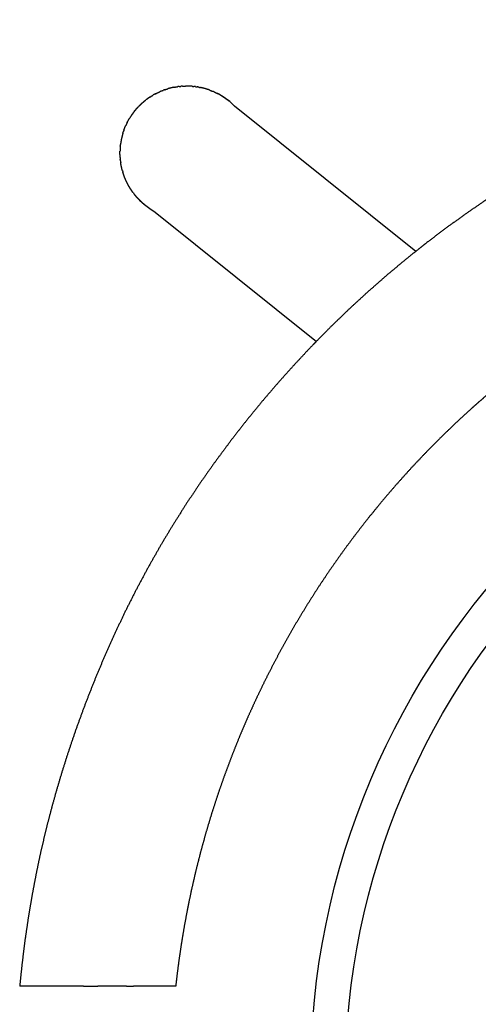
# Model space of a CAD drawing. Extents: x 4518 to 9639, y 4874 to 7834.
# Tile 4 of 8: x 8284 to 8408, y 7570 to 7834. Entities that reach past the tile are written whole.
import ezdxf

# ---------------------------------------------------------------- set-up
doc = ezdxf.new("R2010")
doc.units = 0
doc.header["$LTSCALE"] = 0.5
doc.layers.add('Visible Lines', color=7, linetype='CONTINUOUS', true_color=0x000000)

msp = doc.modelspace()

# ---------------------------------------------------------------- linework, layer by layer
at = {"layer": 'Visible Lines', "color": 0, "lineweight": -2}
for p, q in [((8339.185, 7813.501), (8337.674, 7814.42)), ((8340.598, 7812.442), (8339.185, 7813.501)), ((8341.901, 7811.252), (8340.598, 7812.442)), ((8390.662, 7772.129), (8341.901, 7811.252)), ((8316.315, 7785.923), (8317.622, 7784.727)), ((8317.622, 7784.727), (8319.039, 7783.665)), ((8319.039, 7783.665), (8320.554, 7782.743)), ((8320.554, 7782.743), (8363.927, 7747.943))]:
    msp.add_line(p, q, dxfattribs=at)
for radius in [206.73, 197.309]:
    msp.add_circle((8569.049, 7549.58), radius, dxfattribs=at)
for points, knots in [([(8746.552, 7772.826), (8745.601, 7773.583), (8744.65, 7774.339), (8741.927, 7776.401), (8739.203, 7778.462), (8736.431, 7780.458), (8733.659, 7782.455), (8730.84, 7784.385), (8728.02, 7786.315), (8725.155, 7788.177), (8722.29, 7790.04), (8719.381, 7791.833), (8716.472, 7793.627), (8713.574, 7795.321), (8710.676, 7797.015), (8707.738, 7798.64), (8704.801, 7800.265), (8701.826, 7801.822), (8698.852, 7803.378), (8695.841, 7804.865), (8692.831, 7806.351), (8689.786, 7807.767), (8686.742, 7809.182), (8683.665, 7810.526), (8680.588, 7811.87), (8677.481, 7813.142), (8674.373, 7814.414), (8671.237, 7815.612), (8668.101, 7816.81), (8665.047, 7817.897), (8661.993, 7818.983), (8658.915, 7820), (8655.837, 7821.018), (8652.738, 7821.965), (8649.638, 7822.912), (8646.517, 7823.789), (8643.397, 7824.665), (8640.258, 7825.471), (8637.118, 7826.277), (8633.962, 7827.012), (8630.805, 7827.747), (8627.633, 7828.41), (8624.46, 7829.073), (8621.274, 7829.665), (8618.088, 7830.256), (8615.047, 7830.751), (8612.006, 7831.246), (8608.955, 7831.675), (8605.904, 7832.104), (8602.845, 7832.468), (8599.786, 7832.831), (8596.72, 7833.129), (8593.654, 7833.426), (8590.583, 7833.658), (8587.512, 7833.89), (8584.436, 7834.055), (8581.361, 7834.221), (8578.282, 7834.32), (8575.204, 7834.42), (8572.125, 7834.453), (8569.045, 7834.486), (8565.965, 7834.453), (8562.886, 7834.42), (8559.808, 7834.32), (8556.73, 7834.221), (8553.654, 7834.055), (8550.579, 7833.89), (8547.507, 7833.658), (8544.436, 7833.426), (8541.37, 7833.129), (8538.304, 7832.831), (8535.245, 7832.468), (8532.186, 7832.104), (8529.135, 7831.675), (8526.084, 7831.246), (8523.043, 7830.751), (8520.002, 7830.256), (8516.816, 7829.665), (8513.63, 7829.073), (8510.457, 7828.41), (8507.285, 7827.747), (8504.128, 7827.012), (8500.972, 7826.277), (8497.833, 7825.471), (8494.693, 7824.665), (8491.573, 7823.789), (8488.452, 7822.912), (8485.353, 7821.965), (8482.253, 7821.018), (8479.175, 7820), (8476.097, 7818.983), (8473.043, 7817.897), (8469.989, 7816.81), (8466.853, 7815.612), (8463.717, 7814.414), (8460.609, 7813.142), (8457.502, 7811.87), (8454.425, 7810.526), (8451.348, 7809.182), (8448.304, 7807.767), (8445.259, 7806.351), (8442.249, 7804.865), (8439.239, 7803.378), (8436.264, 7801.822), (8433.289, 7800.265), (8430.352, 7798.64), (8427.415, 7797.015), (8424.516, 7795.321), (8421.618, 7793.627), (8418.709, 7791.833), (8415.8, 7790.04), (8412.935, 7788.177), (8410.07, 7786.315), (8407.251, 7784.385), (8404.431, 7782.455), (8401.659, 7780.458), (8398.887, 7778.462), (8396.164, 7776.401), (8393.44, 7774.339), (8392.49, 7773.583), (8391.539, 7772.827)], [34.6440907, 34.6440907, 34.6440907, 35, 35, 36, 36, 37, 37, 38, 38, 39, 39, 40, 40, 41, 41, 42, 42, 43, 43, 44, 44, 45, 45, 46, 46, 47, 47, 48, 48, 49, 49, 50, 50, 51, 51, 52, 52, 53, 53, 54, 54, 55, 55, 56, 56, 57, 57, 58, 58, 59, 59, 60, 60, 61, 61, 62, 62, 63, 63, 64, 64, 65, 65, 66, 66, 67, 67, 68, 68, 69, 69, 70, 70, 71, 71, 72, 72, 73, 73, 74, 74, 75, 75, 76, 76, 77, 77, 78, 78, 79, 79, 80, 80, 81, 81, 82, 82, 83, 83, 84, 84, 85, 85, 86, 86, 87, 87, 88, 88, 89, 89, 90, 90, 91, 91, 92, 92, 93, 93, 93.3557241, 93.3557241, 93.3557241]), ([(8746.552, 7772.826), (8745.601, 7773.583), (8744.65, 7774.339), (8741.927, 7776.401), (8739.203, 7778.462), (8736.431, 7780.458), (8733.659, 7782.455), (8730.84, 7784.385), (8728.02, 7786.315), (8725.155, 7788.177), (8722.29, 7790.04), (8719.381, 7791.833), (8716.472, 7793.627), (8713.574, 7795.321), (8710.676, 7797.015), (8707.738, 7798.64), (8704.801, 7800.265), (8701.826, 7801.822), (8698.852, 7803.378), (8695.841, 7804.865), (8692.831, 7806.351), (8689.786, 7807.767), (8686.742, 7809.182), (8683.665, 7810.526), (8680.588, 7811.87), (8677.481, 7813.142), (8674.373, 7814.414), (8671.237, 7815.612), (8668.101, 7816.81), (8665.047, 7817.897), (8661.993, 7818.983), (8658.915, 7820), (8655.837, 7821.018), (8652.738, 7821.965), (8649.638, 7822.912), (8646.517, 7823.789), (8643.397, 7824.665), (8640.258, 7825.471), (8637.118, 7826.277), (8633.962, 7827.012), (8630.805, 7827.747), (8627.633, 7828.41), (8624.46, 7829.073), (8621.274, 7829.665), (8618.088, 7830.256), (8615.047, 7830.751), (8612.006, 7831.246), (8608.955, 7831.675), (8605.904, 7832.104), (8602.845, 7832.468), (8599.786, 7832.831), (8596.72, 7833.129), (8593.654, 7833.426), (8590.583, 7833.658), (8587.512, 7833.89), (8584.436, 7834.055), (8581.361, 7834.221), (8578.282, 7834.32), (8575.204, 7834.42), (8572.125, 7834.453), (8569.045, 7834.486), (8565.965, 7834.453), (8562.886, 7834.42), (8559.808, 7834.32), (8556.73, 7834.221), (8553.654, 7834.055), (8550.579, 7833.89), (8547.507, 7833.658), (8544.436, 7833.426), (8541.37, 7833.129), (8538.304, 7832.831), (8535.245, 7832.468), (8532.186, 7832.104), (8529.135, 7831.675), (8526.084, 7831.246), (8523.043, 7830.751), (8520.002, 7830.256), (8516.816, 7829.665), (8513.63, 7829.073), (8510.457, 7828.41), (8507.285, 7827.747), (8504.128, 7827.012), (8500.972, 7826.277), (8497.833, 7825.471), (8494.693, 7824.665), (8491.573, 7823.789), (8488.452, 7822.912), (8485.353, 7821.965), (8482.253, 7821.018), (8479.175, 7820), (8476.097, 7818.983), (8473.043, 7817.897), (8469.989, 7816.81), (8466.853, 7815.612), (8463.717, 7814.414), (8460.609, 7813.142), (8457.502, 7811.87), (8454.425, 7810.526), (8451.348, 7809.182), (8448.304, 7807.767), (8445.259, 7806.351), (8442.249, 7804.865), (8439.239, 7803.378), (8436.264, 7801.822), (8433.289, 7800.265), (8430.352, 7798.64), (8427.415, 7797.015), (8424.516, 7795.321), (8421.618, 7793.627), (8418.709, 7791.833), (8415.8, 7790.04), (8412.935, 7788.177), (8410.07, 7786.315), (8407.251, 7784.385), (8404.431, 7782.455), (8401.659, 7780.458), (8398.887, 7778.462), (8396.164, 7776.401), (8393.44, 7774.339), (8392.49, 7773.583), (8391.539, 7772.827)], [34.6440907, 34.6440907, 34.6440907, 35, 35, 36, 36, 37, 37, 38, 38, 39, 39, 40, 40, 41, 41, 42, 42, 43, 43, 44, 44, 45, 45, 46, 46, 47, 47, 48, 48, 49, 49, 50, 50, 51, 51, 52, 52, 53, 53, 54, 54, 55, 55, 56, 56, 57, 57, 58, 58, 59, 59, 60, 60, 61, 61, 62, 62, 63, 63, 64, 64, 65, 65, 66, 66, 67, 67, 68, 68, 69, 69, 70, 70, 71, 71, 72, 72, 73, 73, 74, 74, 75, 75, 76, 76, 77, 77, 78, 78, 79, 79, 80, 80, 81, 81, 82, 82, 83, 83, 84, 84, 85, 85, 86, 86, 87, 87, 88, 88, 89, 89, 90, 90, 91, 91, 92, 92, 93, 93, 93.3557241, 93.3557241, 93.3557241]), ([(8391.539, 7772.827), (8389.817, 7771.458), (8388.095, 7770.088), (8385.475, 7767.9), (8382.854, 7765.712), (8380.288, 7763.462), (8377.721, 7761.212), (8375.21, 7758.902), (8372.699, 7756.592), (8370.244, 7754.223), (8367.79, 7751.854), (8365.798, 7749.837), (8363.805, 7747.821)], [93.3557241, 93.3557241, 93.3557241, 94, 94, 95, 95, 96, 96, 97, 97, 98, 98, 98.8310033, 98.8310033, 98.8310033]), ([(8436.02, 7753.097), (8434.729, 7752.258), (8433.438, 7751.42), (8431.032, 7749.773), (8428.627, 7748.127), (8426.26, 7746.424), (8423.894, 7744.721), (8421.57, 7742.962), (8419.245, 7741.203), (8416.963, 7739.389), (8414.68, 7737.575), (8412.442, 7735.708), (8410.204, 7733.84), (8408.857, 7732.661), (8407.511, 7731.482)], [89.4719492, 89.4719492, 89.4719492, 90, 90, 91, 91, 92, 92, 93, 93, 94, 94, 95, 95, 95.6138293, 95.6138293, 95.6138293]), ([(8363.805, 7747.821), (8363.4, 7747.41), (8362.995, 7747), (8360.656, 7744.518), (8358.317, 7742.035), (8356.037, 7739.498), (8353.757, 7736.961), (8351.536, 7734.37), (8349.316, 7731.78), (8347.157, 7729.138), (8344.998, 7726.496), (8342.9, 7723.804), (8340.802, 7721.112), (8338.803, 7718.42), (8336.804, 7715.728), (8334.865, 7712.985), (8332.926, 7710.242), (8331.049, 7707.446), (8329.171, 7704.65), (8327.355, 7701.797), (8325.539, 7698.944), (8323.784, 7696.03), (8322.03, 7693.116), (8320.337, 7690.139), (8318.645, 7687.162), (8317.015, 7684.118), (8315.385, 7681.074), (8313.818, 7677.959), (8312.251, 7674.845), (8310.798, 7671.77), (8309.345, 7668.695), (8307.955, 7665.563), (8306.566, 7662.43), (8305.242, 7659.25), (8303.918, 7656.069), (8302.665, 7652.852), (8301.411, 7649.634), (8300.231, 7646.39), (8299.051, 7643.146), (8297.949, 7639.885), (8296.847, 7636.625), (8295.826, 7633.359), (8294.805, 7630.092), (8293.869, 7626.831), (8292.933, 7623.57), (8292.124, 7620.481), (8291.316, 7617.392), (8290.585, 7614.315), (8289.853, 7611.238), (8289.197, 7608.169), (8288.541, 7605.1), (8287.958, 7602.037), (8287.374, 7598.974), (8286.86, 7595.915), (8286.346, 7592.855), (8285.899, 7589.796), (8285.452, 7586.738), (8285.069, 7583.677), (8284.687, 7580.616), (8284.366, 7577.551), (8284.045, 7574.486)], [98.8310033, 98.8310033, 98.8310033, 99, 99, 100, 100, 101, 101, 102, 102, 103, 103, 104, 104, 105, 105, 106, 106, 107, 107, 108, 108, 109, 109, 110, 110, 111, 111, 112, 112, 113, 113, 114, 114, 115, 115, 116, 116, 117, 117, 118, 118, 119, 119, 120, 120, 121, 121, 122, 122, 123, 123, 124, 124, 125, 125, 126, 126, 127, 127, 128, 128, 128]), ([(8363.805, 7747.821), (8363.4, 7747.41), (8362.995, 7747), (8360.656, 7744.518), (8358.317, 7742.035), (8356.037, 7739.498), (8353.757, 7736.961), (8351.536, 7734.37), (8349.316, 7731.78), (8347.157, 7729.138), (8344.998, 7726.496), (8342.9, 7723.804), (8340.802, 7721.112), (8338.803, 7718.42), (8336.804, 7715.728), (8334.865, 7712.985), (8332.926, 7710.242), (8331.049, 7707.446), (8329.171, 7704.65), (8327.355, 7701.797), (8325.539, 7698.944), (8323.784, 7696.03), (8322.03, 7693.116), (8320.337, 7690.139), (8318.645, 7687.162), (8317.015, 7684.118), (8315.385, 7681.074), (8313.818, 7677.959), (8312.251, 7674.845), (8310.798, 7671.77), (8309.345, 7668.695), (8307.955, 7665.563), (8306.566, 7662.43), (8305.242, 7659.25), (8303.918, 7656.069), (8302.665, 7652.852), (8301.411, 7649.634), (8300.231, 7646.39), (8299.051, 7643.146), (8297.949, 7639.885), (8296.847, 7636.625), (8295.826, 7633.359), (8294.805, 7630.092), (8293.869, 7626.831), (8292.933, 7623.57), (8292.124, 7620.481), (8291.316, 7617.392), (8290.585, 7614.315), (8289.853, 7611.238), (8289.197, 7608.169), (8288.541, 7605.1), (8287.958, 7602.037), (8287.374, 7598.974), (8286.86, 7595.915), (8286.346, 7592.855), (8285.899, 7589.796), (8285.452, 7586.738), (8285.069, 7583.677), (8284.687, 7580.616), (8284.366, 7577.551), (8284.045, 7574.486)], [98.8310033, 98.8310033, 98.8310033, 99, 99, 100, 100, 101, 101, 102, 102, 103, 103, 104, 104, 105, 105, 106, 106, 107, 107, 108, 108, 109, 109, 110, 110, 111, 111, 112, 112, 113, 113, 114, 114, 115, 115, 116, 116, 117, 117, 118, 118, 119, 119, 120, 120, 121, 121, 122, 122, 123, 123, 124, 124, 125, 125, 126, 126, 127, 127, 128, 128, 128]), ([(8407.511, 7731.482), (8406.664, 7730.74), (8405.817, 7729.999), (8403.671, 7728.026), (8401.524, 7726.053), (8399.425, 7724.03), (8397.327, 7722.007), (8395.277, 7719.934), (8393.227, 7717.862), (8391.227, 7715.741), (8389.226, 7713.62), (8387.277, 7711.452), (8385.328, 7709.284), (8383.432, 7707.07), (8381.535, 7704.856), (8379.691, 7702.598), (8377.848, 7700.339), (8376.059, 7698.037), (8374.27, 7695.736), (8372.567, 7693.434), (8370.864, 7691.132), (8369.216, 7688.792), (8367.567, 7686.451), (8365.974, 7684.072), (8364.381, 7681.693), (8362.843, 7679.277), (8361.306, 7676.862), (8359.826, 7674.411), (8358.346, 7671.96), (8356.923, 7669.475), (8355.501, 7666.991), (8354.137, 7664.473), (8352.773, 7661.956), (8351.468, 7659.407), (8350.164, 7656.858), (8348.962, 7654.369), (8347.759, 7651.88), (8346.614, 7649.365), (8345.468, 7646.849), (8344.38, 7644.308), (8343.291, 7641.767), (8342.26, 7639.203), (8341.229, 7636.638), (8340.257, 7634.05), (8339.284, 7631.463), (8338.37, 7628.854), (8337.456, 7626.245), (8336.602, 7623.617), (8335.747, 7620.988), (8334.952, 7618.34), (8334.157, 7615.693), (8333.457, 7613.16), (8332.757, 7610.627), (8332.111, 7608.079), (8331.466, 7605.532), (8330.876, 7602.971), (8330.285, 7600.41), (8329.75, 7597.837), (8329.214, 7595.264), (8328.735, 7592.68), (8328.255, 7590.096), (8327.83, 7587.503), (8327.406, 7584.909), (8327.038, 7582.307), (8326.669, 7579.705), (8326.357, 7577.095), (8326.045, 7574.486)], [95.6138293, 95.6138293, 95.6138293, 96, 96, 97, 97, 98, 98, 99, 99, 100, 100, 101, 101, 102, 102, 103, 103, 104, 104, 105, 105, 106, 106, 107, 107, 108, 108, 109, 109, 110, 110, 111, 111, 112, 112, 113, 113, 114, 114, 115, 115, 116, 116, 117, 117, 118, 118, 119, 119, 120, 120, 121, 121, 122, 122, 123, 123, 124, 124, 125, 125, 126, 126, 127, 127, 128, 128, 128]), ([(8407.511, 7731.482), (8406.664, 7730.74), (8405.817, 7729.999), (8403.671, 7728.026), (8401.524, 7726.053), (8399.425, 7724.03), (8397.327, 7722.007), (8395.277, 7719.934), (8393.227, 7717.862), (8391.227, 7715.741), (8389.226, 7713.62), (8387.277, 7711.452), (8385.328, 7709.284), (8383.432, 7707.07), (8381.535, 7704.856), (8379.691, 7702.598), (8377.848, 7700.339), (8376.059, 7698.037), (8374.27, 7695.736), (8372.567, 7693.434), (8370.864, 7691.132), (8369.216, 7688.792), (8367.567, 7686.451), (8365.974, 7684.072), (8364.381, 7681.693), (8362.843, 7679.277), (8361.306, 7676.862), (8359.826, 7674.411), (8358.346, 7671.96), (8356.923, 7669.475), (8355.501, 7666.991), (8354.137, 7664.473), (8352.773, 7661.956), (8351.468, 7659.407), (8350.164, 7656.858), (8348.962, 7654.369), (8347.759, 7651.88), (8346.614, 7649.365), (8345.468, 7646.849), (8344.38, 7644.308), (8343.291, 7641.767), (8342.26, 7639.203), (8341.229, 7636.638), (8340.257, 7634.05), (8339.284, 7631.463), (8338.37, 7628.854), (8337.456, 7626.245), (8336.602, 7623.617), (8335.747, 7620.988), (8334.952, 7618.34), (8334.157, 7615.693), (8333.457, 7613.16), (8332.757, 7610.627), (8332.111, 7608.079), (8331.466, 7605.532), (8330.876, 7602.971), (8330.285, 7600.41), (8329.75, 7597.837), (8329.214, 7595.264), (8328.735, 7592.68), (8328.255, 7590.096), (8327.83, 7587.503), (8327.406, 7584.909), (8327.038, 7582.307), (8326.669, 7579.705), (8326.357, 7577.095), (8326.045, 7574.486)], [95.6138293, 95.6138293, 95.6138293, 96, 96, 97, 97, 98, 98, 99, 99, 100, 100, 101, 101, 102, 102, 103, 103, 104, 104, 105, 105, 106, 106, 107, 107, 108, 108, 109, 109, 110, 110, 111, 111, 112, 112, 113, 113, 114, 114, 115, 115, 116, 116, 117, 117, 118, 118, 119, 119, 120, 120, 121, 121, 122, 122, 123, 123, 124, 124, 125, 125, 126, 126, 127, 127, 128, 128, 128]), ([(8301.224, 7574.486), (8300.735, 7574.486), (8300.246, 7574.486), (8300.002, 7574.486), (8299.757, 7574.486), (8299.512, 7574.486), (8299.267, 7574.486), (8299.022, 7574.486), (8298.777, 7574.486), (8298.533, 7574.486), (8298.288, 7574.486), (8298.045, 7574.486), (8297.801, 7574.486), (8297.558, 7574.486), (8297.315, 7574.486), (8297.073, 7574.486), (8296.832, 7574.486), (8296.591, 7574.486), (8296.351, 7574.486), (8296.112, 7574.486), (8295.873, 7574.486), (8295.637, 7574.486), (8295.4, 7574.486), (8295.165, 7574.486), (8294.931, 7574.486), (8294.698, 7574.486), (8294.466, 7574.486), (8294.237, 7574.486), (8294.007, 7574.486), (8293.78, 7574.486), (8293.554, 7574.486), (8293.33, 7574.486), (8293.107, 7574.486), (8292.887, 7574.486), (8292.667, 7574.486), (8292.45, 7574.486), (8292.234, 7574.486), (8292.021, 7574.486), (8291.809, 7574.486), (8291.6, 7574.486), (8291.392, 7574.486), (8291.188, 7574.486), (8290.984, 7574.486), (8290.785, 7574.486), (8290.585, 7574.486), (8290.39, 7574.486), (8290.196, 7574.486), (8290.006, 7574.486), (8289.816, 7574.486), (8289.632, 7574.486), (8289.447, 7574.486), (8289.268, 7574.486), (8289.089, 7574.486), (8288.915, 7574.486), (8288.742, 7574.486), (8288.574, 7574.486), (8288.406, 7574.486), (8288.243, 7574.486), (8288.081, 7574.486), (8287.925, 7574.486), (8287.769, 7574.486), (8287.618, 7574.486), (8287.468, 7574.486), (8287.324, 7574.486), (8287.18, 7574.486), (8287.042, 7574.486), (8286.904, 7574.486), (8286.773, 7574.486), (8286.641, 7574.486), (8286.516, 7574.486), (8286.391, 7574.486), (8286.272, 7574.486), (8286.154, 7574.486), (8286.042, 7574.486), (8285.929, 7574.486), (8285.824, 7574.486), (8285.718, 7574.486), (8285.619, 7574.486), (8285.52, 7574.486), (8285.427, 7574.486), (8285.334, 7574.486), (8285.248, 7574.486), (8285.162, 7574.486), (8285.082, 7574.486), (8285.002, 7574.486), (8284.929, 7574.486), (8284.856, 7574.486), (8284.789, 7574.486), (8284.722, 7574.486), (8284.661, 7574.486), (8284.601, 7574.486), (8284.498, 7574.486), (8284.396, 7574.486), (8284.317, 7574.486), (8284.239, 7574.486), (8284.185, 7574.486), (8284.13, 7574.486)], [-15, -15, -15, -14, -14, -13, -13, -12, -12, -11, -11, -10, -10, -9, -9, -8, -8, -7, -7, -6, -6, -5, -5, -4, -4, -3, -3, -2, -2, -1, -1, 0, 0, 1, 1, 2, 2, 3, 3, 4, 4, 5, 5, 6, 6, 7, 7, 8, 8, 9, 9, 10, 10, 11, 11, 12, 12, 13, 13, 14, 14, 15, 15, 16, 16, 17, 17, 18, 18, 19, 19, 20, 20, 21, 21, 22, 22, 23, 23, 24, 24, 25, 25, 26, 26, 27, 27, 28, 28, 29, 29, 30, 30, 31, 31, 32, 32, 33, 33, 33]), ([(8301.224, 7574.486), (8300.735, 7574.486), (8300.246, 7574.486), (8300.002, 7574.486), (8299.757, 7574.486), (8299.512, 7574.486), (8299.267, 7574.486), (8299.022, 7574.486), (8298.777, 7574.486), (8298.533, 7574.486), (8298.288, 7574.486), (8298.045, 7574.486), (8297.801, 7574.486), (8297.558, 7574.486), (8297.315, 7574.486), (8297.073, 7574.486), (8296.832, 7574.486), (8296.591, 7574.486), (8296.351, 7574.486), (8296.112, 7574.486), (8295.873, 7574.486), (8295.637, 7574.486), (8295.4, 7574.486), (8295.165, 7574.486), (8294.931, 7574.486), (8294.698, 7574.486), (8294.466, 7574.486), (8294.237, 7574.486), (8294.007, 7574.486), (8293.78, 7574.486), (8293.554, 7574.486), (8293.33, 7574.486), (8293.107, 7574.486), (8292.887, 7574.486), (8292.667, 7574.486), (8292.45, 7574.486), (8292.234, 7574.486), (8292.021, 7574.486), (8291.809, 7574.486), (8291.6, 7574.486), (8291.392, 7574.486), (8291.188, 7574.486), (8290.984, 7574.486), (8290.785, 7574.486), (8290.585, 7574.486), (8290.39, 7574.486), (8290.196, 7574.486), (8290.006, 7574.486), (8289.816, 7574.486), (8289.632, 7574.486), (8289.447, 7574.486), (8289.268, 7574.486), (8289.089, 7574.486), (8288.915, 7574.486), (8288.742, 7574.486), (8288.574, 7574.486), (8288.406, 7574.486), (8288.243, 7574.486), (8288.081, 7574.486), (8287.925, 7574.486), (8287.769, 7574.486), (8287.618, 7574.486), (8287.468, 7574.486), (8287.324, 7574.486), (8287.18, 7574.486), (8287.042, 7574.486), (8286.904, 7574.486), (8286.773, 7574.486), (8286.641, 7574.486), (8286.516, 7574.486), (8286.391, 7574.486), (8286.272, 7574.486), (8286.154, 7574.486), (8286.042, 7574.486), (8285.929, 7574.486), (8285.824, 7574.486), (8285.718, 7574.486), (8285.619, 7574.486), (8285.52, 7574.486), (8285.427, 7574.486), (8285.334, 7574.486), (8285.248, 7574.486), (8285.162, 7574.486), (8285.082, 7574.486), (8285.002, 7574.486), (8284.929, 7574.486), (8284.856, 7574.486), (8284.789, 7574.486), (8284.722, 7574.486), (8284.661, 7574.486), (8284.601, 7574.486), (8284.498, 7574.486), (8284.396, 7574.486), (8284.317, 7574.486), (8284.239, 7574.486), (8284.185, 7574.486), (8284.13, 7574.486)], [-15, -15, -15, -14, -14, -13, -13, -12, -12, -11, -11, -10, -10, -9, -9, -8, -8, -7, -7, -6, -6, -5, -5, -4, -4, -3, -3, -2, -2, -1, -1, 0, 0, 1, 1, 2, 2, 3, 3, 4, 4, 5, 5, 6, 6, 7, 7, 8, 8, 9, 9, 10, 10, 11, 11, 12, 12, 13, 13, 14, 14, 15, 15, 16, 16, 17, 17, 18, 18, 19, 19, 20, 20, 21, 21, 22, 22, 23, 23, 24, 24, 25, 25, 26, 26, 27, 27, 28, 28, 29, 29, 30, 30, 31, 31, 32, 32, 33, 33, 33]), ([(8301.224, 7574.486), (8301.71, 7574.486), (8302.195, 7574.486), (8302.677, 7574.486), (8303.158, 7574.486)], [-1, -1, -1, 0, 0, 1, 1, 1]), ([(8301.224, 7574.486), (8301.71, 7574.486), (8302.195, 7574.486), (8302.677, 7574.486), (8303.158, 7574.486)], [-1, -1, -1, 0, 0, 1, 1, 1]), ([(8303.158, 7574.486), (8303.634, 7574.486), (8304.109, 7574.486), (8304.577, 7574.486), (8305.045, 7574.486)], [0, 0, 0, 1, 1, 2, 2, 2]), ([(8303.158, 7574.486), (8303.634, 7574.486), (8304.109, 7574.486), (8304.577, 7574.486), (8305.045, 7574.486)], [0, 0, 0, 1, 1, 2, 2, 2]), ([(8312.776, 7574.486), (8312.775, 7574.486), (8312.775, 7574.486), (8312.532, 7574.486), (8312.289, 7574.486), (8312.046, 7574.486), (8311.802, 7574.486), (8311.557, 7574.486), (8311.313, 7574.486), (8311.068, 7574.486), (8310.823, 7574.486), (8310.578, 7574.486), (8310.333, 7574.486), (8310.089, 7574.486), (8309.844, 7574.486), (8309.355, 7574.486), (8308.866, 7574.486), (8308.38, 7574.486), (8307.895, 7574.486), (8307.413, 7574.486), (8306.932, 7574.486), (8306.457, 7574.486), (8305.981, 7574.486), (8305.513, 7574.486), (8305.045, 7574.486)], [180.9997175, 180.9997175, 180.9997175, 181, 181, 182, 182, 183, 183, 184, 184, 185, 185, 186, 186, 187, 187, 188, 188, 189, 189, 190, 190, 191, 191, 192, 192, 192]), ([(8312.776, 7574.486), (8312.775, 7574.486), (8312.775, 7574.486), (8312.532, 7574.486), (8312.289, 7574.486), (8312.046, 7574.486), (8311.802, 7574.486), (8311.557, 7574.486), (8311.313, 7574.486), (8311.068, 7574.486), (8310.823, 7574.486), (8310.578, 7574.486), (8310.333, 7574.486), (8310.089, 7574.486), (8309.844, 7574.486), (8309.355, 7574.486), (8308.866, 7574.486), (8308.38, 7574.486), (8307.895, 7574.486), (8307.413, 7574.486), (8306.932, 7574.486), (8306.457, 7574.486), (8305.981, 7574.486), (8305.513, 7574.486), (8305.045, 7574.486)], [180.9997175, 180.9997175, 180.9997175, 181, 181, 182, 182, 183, 183, 184, 184, 185, 185, 186, 186, 187, 187, 188, 188, 189, 189, 190, 190, 191, 191, 192, 192, 192]), ([(8312.776, 7574.486), (8313.017, 7574.486), (8313.259, 7574.486), (8313.499, 7574.486), (8313.739, 7574.486), (8313.978, 7574.486), (8314.217, 7574.486), (8314.453, 7574.486), (8314.69, 7574.486)], [0.0011191, 0.0011191, 0.0011191, 1, 1, 2, 2, 3, 3, 4, 4, 4]), ([(8312.776, 7574.486), (8313.017, 7574.486), (8313.259, 7574.486), (8313.499, 7574.486), (8313.739, 7574.486), (8313.978, 7574.486), (8314.217, 7574.486), (8314.453, 7574.486), (8314.69, 7574.486)], [0.0011191, 0.0011191, 0.0011191, 1, 1, 2, 2, 3, 3, 4, 4, 4]), ([(8326.045, 7574.486), (8326.035, 7574.486), (8326.024, 7574.486), (8325.992, 7574.486), (8325.96, 7574.486), (8325.905, 7574.486), (8325.851, 7574.486), (8325.773, 7574.486), (8325.694, 7574.486), (8325.592, 7574.486), (8325.489, 7574.486), (8325.429, 7574.486), (8325.368, 7574.486), (8325.301, 7574.486), (8325.234, 7574.486), (8325.161, 7574.486), (8325.088, 7574.486), (8325.008, 7574.486), (8324.928, 7574.486), (8324.842, 7574.486), (8324.756, 7574.486), (8324.663, 7574.486), (8324.571, 7574.486), (8324.471, 7574.486), (8324.372, 7574.486), (8324.267, 7574.486), (8324.161, 7574.486), (8324.049, 7574.486), (8323.936, 7574.486), (8323.818, 7574.486), (8323.699, 7574.486), (8323.574, 7574.486), (8323.449, 7574.486), (8323.317, 7574.486), (8323.186, 7574.486), (8323.048, 7574.486), (8322.91, 7574.486), (8322.766, 7574.486), (8322.622, 7574.486), (8322.472, 7574.486), (8322.322, 7574.486), (8322.165, 7574.486), (8322.009, 7574.486), (8321.847, 7574.486), (8321.685, 7574.486), (8321.517, 7574.486), (8321.348, 7574.486), (8321.175, 7574.486), (8321.001, 7574.486), (8320.822, 7574.486), (8320.643, 7574.486), (8320.458, 7574.486), (8320.274, 7574.486), (8320.084, 7574.486), (8319.894, 7574.486), (8319.7, 7574.486), (8319.505, 7574.486), (8319.306, 7574.486), (8319.106, 7574.486), (8318.902, 7574.486), (8318.698, 7574.486), (8318.49, 7574.486), (8318.281, 7574.486), (8318.069, 7574.486), (8317.856, 7574.486), (8317.64, 7574.486), (8317.424, 7574.486), (8317.203, 7574.486), (8316.983, 7574.486), (8316.76, 7574.486), (8316.536, 7574.486), (8316.31, 7574.486), (8316.083, 7574.486), (8315.854, 7574.486), (8315.624, 7574.486), (8315.392, 7574.486), (8315.16, 7574.486), (8314.925, 7574.486), (8314.69, 7574.486)], [141, 141, 141, 142, 142, 143, 143, 144, 144, 145, 145, 146, 146, 147, 147, 148, 148, 149, 149, 150, 150, 151, 151, 152, 152, 153, 153, 154, 154, 155, 155, 156, 156, 157, 157, 158, 158, 159, 159, 160, 160, 161, 161, 162, 162, 163, 163, 164, 164, 165, 165, 166, 166, 167, 167, 168, 168, 169, 169, 170, 170, 171, 171, 172, 172, 173, 173, 174, 174, 175, 175, 176, 176, 177, 177, 178, 178, 179, 179, 180, 180, 180]), ([(8326.045, 7574.486), (8326.035, 7574.486), (8326.024, 7574.486), (8325.992, 7574.486), (8325.96, 7574.486), (8325.905, 7574.486), (8325.851, 7574.486), (8325.773, 7574.486), (8325.694, 7574.486), (8325.592, 7574.486), (8325.489, 7574.486), (8325.429, 7574.486), (8325.368, 7574.486), (8325.301, 7574.486), (8325.234, 7574.486), (8325.161, 7574.486), (8325.088, 7574.486), (8325.008, 7574.486), (8324.928, 7574.486), (8324.842, 7574.486), (8324.756, 7574.486), (8324.663, 7574.486), (8324.571, 7574.486), (8324.471, 7574.486), (8324.372, 7574.486), (8324.267, 7574.486), (8324.161, 7574.486), (8324.049, 7574.486), (8323.936, 7574.486), (8323.818, 7574.486), (8323.699, 7574.486), (8323.574, 7574.486), (8323.449, 7574.486), (8323.317, 7574.486), (8323.186, 7574.486), (8323.048, 7574.486), (8322.91, 7574.486), (8322.766, 7574.486), (8322.622, 7574.486), (8322.472, 7574.486), (8322.322, 7574.486), (8322.165, 7574.486), (8322.009, 7574.486), (8321.847, 7574.486), (8321.685, 7574.486), (8321.517, 7574.486), (8321.348, 7574.486), (8321.175, 7574.486), (8321.001, 7574.486), (8320.822, 7574.486), (8320.643, 7574.486), (8320.458, 7574.486), (8320.274, 7574.486), (8320.084, 7574.486), (8319.894, 7574.486), (8319.7, 7574.486), (8319.505, 7574.486), (8319.306, 7574.486), (8319.106, 7574.486), (8318.902, 7574.486), (8318.698, 7574.486), (8318.49, 7574.486), (8318.281, 7574.486), (8318.069, 7574.486), (8317.856, 7574.486), (8317.64, 7574.486), (8317.424, 7574.486), (8317.203, 7574.486), (8316.983, 7574.486), (8316.76, 7574.486), (8316.536, 7574.486), (8316.31, 7574.486), (8316.083, 7574.486), (8315.854, 7574.486), (8315.624, 7574.486), (8315.392, 7574.486), (8315.16, 7574.486), (8314.925, 7574.486), (8314.69, 7574.486)], [141, 141, 141, 142, 142, 143, 143, 144, 144, 145, 145, 146, 146, 147, 147, 148, 148, 149, 149, 150, 150, 151, 151, 152, 152, 153, 153, 154, 154, 155, 155, 156, 156, 157, 157, 158, 158, 159, 159, 160, 160, 161, 161, 162, 162, 163, 163, 164, 164, 165, 165, 166, 166, 167, 167, 168, 168, 169, 169, 170, 170, 171, 171, 172, 172, 173, 173, 174, 174, 175, 175, 176, 176, 177, 177, 178, 178, 179, 179, 180, 180, 180])]:
    msp.add_open_spline(points, degree=2, knots=knots, dxfattribs=at)
for points in [[(8321.434, 7814.961), (8321.636, 7815.052), (8321.839, 7815.143)], [(8321.434, 7814.961), (8321.636, 7815.052), (8321.839, 7815.143)], [(8322.248, 7815.314), (8322.043, 7815.228), (8321.839, 7815.143)], [(8322.248, 7815.314), (8322.043, 7815.228), (8321.839, 7815.143)], [(8322.248, 7815.314), (8322.454, 7815.394), (8322.661, 7815.475)], [(8322.248, 7815.314), (8322.454, 7815.394), (8322.661, 7815.475)], [(8323.077, 7815.625), (8322.869, 7815.55), (8322.661, 7815.475)], [(8323.077, 7815.625), (8322.869, 7815.55), (8322.661, 7815.475)], [(8323.077, 7815.625), (8323.287, 7815.696), (8323.497, 7815.766)], [(8323.077, 7815.625), (8323.287, 7815.696), (8323.497, 7815.766)], [(8323.497, 7815.766), (8323.708, 7815.831), (8323.92, 7815.896)], [(8323.497, 7815.766), (8323.708, 7815.831), (8323.92, 7815.896)], [(8324.346, 7816.015), (8324.133, 7815.955), (8323.92, 7815.896)], [(8324.346, 7816.015), (8324.133, 7815.955), (8323.92, 7815.896)], [(8324.775, 7816.124), (8324.561, 7816.07), (8324.346, 7816.015)], [(8324.775, 7816.124), (8324.561, 7816.07), (8324.346, 7816.015)], [(8325.207, 7816.222), (8324.991, 7816.173), (8324.775, 7816.124)], [(8325.207, 7816.222), (8324.991, 7816.173), (8324.775, 7816.124)], [(8325.641, 7816.31), (8325.424, 7816.266), (8325.207, 7816.222)], [(8325.641, 7816.31), (8325.424, 7816.266), (8325.207, 7816.222)], [(8325.641, 7816.31), (8325.859, 7816.349), (8326.077, 7816.387)], [(8325.641, 7816.31), (8325.859, 7816.349), (8326.077, 7816.387)], [(8326.077, 7816.387), (8326.295, 7816.42), (8326.514, 7816.454)], [(8326.077, 7816.387), (8326.295, 7816.42), (8326.514, 7816.454)], [(8326.953, 7816.509), (8326.734, 7816.481), (8326.514, 7816.454)], [(8326.953, 7816.509), (8326.734, 7816.481), (8326.514, 7816.454)], [(8326.953, 7816.509), (8327.173, 7816.532), (8327.393, 7816.554)], [(8326.953, 7816.509), (8327.173, 7816.532), (8327.393, 7816.554)], [(8327.834, 7816.588), (8327.613, 7816.571), (8327.393, 7816.554)], [(8327.834, 7816.588), (8327.613, 7816.571), (8327.393, 7816.554)], [(8327.834, 7816.588), (8328.055, 7816.6), (8328.275, 7816.611)], [(8327.834, 7816.588), (8328.055, 7816.6), (8328.275, 7816.611)], [(8328.275, 7816.611), (8328.496, 7816.617), (8328.718, 7816.624)], [(8328.275, 7816.611), (8328.496, 7816.617), (8328.718, 7816.624)], [(8329.16, 7816.625), (8328.939, 7816.624), (8328.718, 7816.624)], [(8329.16, 7816.625), (8328.939, 7816.624), (8328.718, 7816.624)], [(8329.605, 7816.616), (8329.383, 7816.62), (8329.16, 7816.625)], [(8329.605, 7816.616), (8329.383, 7816.62), (8329.16, 7816.625)], [(8330.05, 7816.596), (8329.828, 7816.606), (8329.605, 7816.616)], [(8330.05, 7816.596), (8329.828, 7816.606), (8329.605, 7816.616)], [(8330.494, 7816.564), (8330.272, 7816.58), (8330.05, 7816.596)], [(8330.494, 7816.564), (8330.272, 7816.58), (8330.05, 7816.596)], [(8330.494, 7816.564), (8330.716, 7816.543), (8330.937, 7816.522)], [(8330.494, 7816.564), (8330.716, 7816.543), (8330.937, 7816.522)], [(8331.379, 7816.469), (8331.158, 7816.496), (8330.937, 7816.522)], [(8331.379, 7816.469), (8331.158, 7816.496), (8330.937, 7816.522)], [(8331.379, 7816.469), (8331.599, 7816.437), (8331.819, 7816.406)], [(8331.379, 7816.469), (8331.599, 7816.437), (8331.819, 7816.406)], [(8332.257, 7816.331), (8332.038, 7816.368), (8331.819, 7816.406)], [(8332.257, 7816.331), (8332.038, 7816.368), (8331.819, 7816.406)], [(8332.257, 7816.331), (8332.476, 7816.289), (8332.694, 7816.246)], [(8332.257, 7816.331), (8332.476, 7816.289), (8332.694, 7816.246)], [(8333.127, 7816.15), (8332.911, 7816.198), (8332.694, 7816.246)], [(8333.127, 7816.15), (8332.911, 7816.198), (8332.694, 7816.246)], [(8333.559, 7816.044), (8333.343, 7816.097), (8333.127, 7816.15)], [(8333.559, 7816.044), (8333.343, 7816.097), (8333.127, 7816.15)], [(8333.987, 7815.927), (8333.773, 7815.986), (8333.559, 7816.044)], [(8333.987, 7815.927), (8333.773, 7815.986), (8333.559, 7816.044)], [(8334.412, 7815.8), (8334.2, 7815.864), (8333.987, 7815.927)], [(8334.412, 7815.8), (8334.2, 7815.864), (8333.987, 7815.927)], [(8334.834, 7815.662), (8334.623, 7815.731), (8334.412, 7815.8)], [(8334.834, 7815.662), (8334.623, 7815.731), (8334.412, 7815.8)], [(8335.253, 7815.515), (8335.043, 7815.589), (8334.834, 7815.662)], [(8335.253, 7815.515), (8335.043, 7815.589), (8334.834, 7815.662)], [(8335.253, 7815.515), (8335.46, 7815.436), (8335.667, 7815.357)], [(8335.253, 7815.515), (8335.46, 7815.436), (8335.667, 7815.357)], [(8335.667, 7815.357), (8335.872, 7815.273), (8336.078, 7815.189)], [(8335.667, 7815.357), (8335.872, 7815.273), (8336.078, 7815.189)], [(8336.484, 7815.011), (8336.281, 7815.1), (8336.078, 7815.189)], [(8336.484, 7815.011), (8336.281, 7815.1), (8336.078, 7815.189)], [(8317.338, 7812.339), (8317.509, 7812.481), (8317.679, 7812.623)], [(8317.338, 7812.339), (8317.509, 7812.481), (8317.679, 7812.623)], [(8317.679, 7812.623), (8317.853, 7812.76), (8318.028, 7812.897)], [(8317.679, 7812.623), (8317.853, 7812.76), (8318.028, 7812.897)], [(8318.382, 7813.164), (8318.205, 7813.031), (8318.028, 7812.897)], [(8318.382, 7813.164), (8318.205, 7813.031), (8318.028, 7812.897)], [(8318.744, 7813.421), (8318.563, 7813.293), (8318.382, 7813.164)], [(8318.744, 7813.421), (8318.563, 7813.293), (8318.382, 7813.164)], [(8319.112, 7813.67), (8318.928, 7813.546), (8318.744, 7813.421)], [(8319.112, 7813.67), (8318.928, 7813.546), (8318.744, 7813.421)], [(8319.112, 7813.67), (8319.299, 7813.789), (8319.486, 7813.909)], [(8319.112, 7813.67), (8319.299, 7813.789), (8319.486, 7813.909)], [(8319.486, 7813.909), (8319.675, 7814.024), (8319.865, 7814.139)], [(8319.486, 7813.909), (8319.675, 7814.024), (8319.865, 7814.139)], [(8320.249, 7814.359), (8320.057, 7814.249), (8319.865, 7814.139)], [(8320.249, 7814.359), (8320.057, 7814.249), (8319.865, 7814.139)], [(8320.639, 7814.569), (8320.444, 7814.464), (8320.249, 7814.359)], [(8320.639, 7814.569), (8320.444, 7814.464), (8320.249, 7814.359)], [(8320.639, 7814.569), (8320.837, 7814.67), (8321.034, 7814.77)], [(8320.639, 7814.569), (8320.837, 7814.67), (8321.034, 7814.77)], [(8321.034, 7814.77), (8321.234, 7814.866), (8321.434, 7814.961)], [(8321.034, 7814.77), (8321.234, 7814.866), (8321.434, 7814.961)], [(8336.484, 7815.011), (8336.684, 7814.918), (8336.885, 7814.824)], [(8336.484, 7815.011), (8336.684, 7814.918), (8336.885, 7814.824)], [(8336.885, 7814.824), (8337.083, 7814.726), (8337.281, 7814.627)], [(8336.885, 7814.824), (8337.083, 7814.726), (8337.281, 7814.627)], [(8337.674, 7814.42), (8337.478, 7814.524), (8337.281, 7814.627)], [(8337.674, 7814.42), (8337.478, 7814.524), (8337.281, 7814.627)], [(8338.06, 7814.204), (8337.867, 7814.312), (8337.674, 7814.42)], [(8338.06, 7814.204), (8337.867, 7814.312), (8337.674, 7814.42)], [(8338.441, 7813.979), (8338.25, 7814.092), (8338.06, 7814.204)], [(8338.441, 7813.979), (8338.25, 7814.092), (8338.06, 7814.204)], [(8338.816, 7813.745), (8338.628, 7813.862), (8338.441, 7813.979)], [(8338.816, 7813.745), (8338.628, 7813.862), (8338.441, 7813.979)], [(8339.185, 7813.501), (8339, 7813.623), (8338.816, 7813.745)], [(8339.185, 7813.501), (8339, 7813.623), (8338.816, 7813.745)], [(8339.548, 7813.249), (8339.367, 7813.375), (8339.185, 7813.501)], [(8339.548, 7813.249), (8339.367, 7813.375), (8339.185, 7813.501)], [(8339.548, 7813.249), (8339.726, 7813.119), (8339.904, 7812.989)], [(8339.548, 7813.249), (8339.726, 7813.119), (8339.904, 7812.989)], [(8340.254, 7812.72), (8340.079, 7812.854), (8339.904, 7812.989)], [(8340.254, 7812.72), (8340.079, 7812.854), (8339.904, 7812.989)], [(8340.598, 7812.442), (8340.426, 7812.581), (8340.254, 7812.72)], [(8340.598, 7812.442), (8340.426, 7812.581), (8340.254, 7812.72)], [(8314.886, 7809.79), (8314.751, 7809.615), (8314.616, 7809.44)], [(8314.886, 7809.79), (8314.751, 7809.615), (8314.616, 7809.44)], [(8314.886, 7809.79), (8315.025, 7809.962), (8315.163, 7810.134)], [(8314.886, 7809.79), (8315.025, 7809.962), (8315.163, 7810.134)], [(8315.163, 7810.134), (8315.307, 7810.303), (8315.45, 7810.471)], [(8315.163, 7810.134), (8315.307, 7810.303), (8315.45, 7810.471)], [(8315.45, 7810.471), (8315.597, 7810.636), (8315.744, 7810.801)], [(8315.45, 7810.471), (8315.597, 7810.636), (8315.744, 7810.801)], [(8315.744, 7810.801), (8315.895, 7810.962), (8316.047, 7811.123)], [(8315.744, 7810.801), (8315.895, 7810.962), (8316.047, 7811.123)], [(8316.358, 7811.438), (8316.202, 7811.281), (8316.047, 7811.123)], [(8316.358, 7811.438), (8316.202, 7811.281), (8316.047, 7811.123)], [(8316.677, 7811.747), (8316.517, 7811.593), (8316.358, 7811.438)], [(8316.677, 7811.747), (8316.517, 7811.593), (8316.358, 7811.438)], [(8316.677, 7811.747), (8316.84, 7811.897), (8317.004, 7812.047)], [(8316.677, 7811.747), (8316.84, 7811.897), (8317.004, 7812.047)], [(8317.004, 7812.047), (8317.171, 7812.193), (8317.338, 7812.339)], [(8317.004, 7812.047), (8317.171, 7812.193), (8317.338, 7812.339)], [(8312.984, 7806.811), (8313.086, 7807.007), (8313.189, 7807.203)], [(8312.984, 7806.811), (8313.086, 7807.007), (8313.189, 7807.203)], [(8313.189, 7807.203), (8313.296, 7807.397), (8313.403, 7807.59)], [(8313.189, 7807.203), (8313.296, 7807.397), (8313.403, 7807.59)], [(8313.403, 7807.59), (8313.515, 7807.781), (8313.627, 7807.972)], [(8313.403, 7807.59), (8313.515, 7807.781), (8313.627, 7807.972)], [(8313.861, 7808.348), (8313.744, 7808.16), (8313.627, 7807.972)], [(8313.861, 7808.348), (8313.744, 7808.16), (8313.627, 7807.972)], [(8314.104, 7808.718), (8313.983, 7808.533), (8313.861, 7808.348)], [(8314.104, 7808.718), (8313.983, 7808.533), (8313.861, 7808.348)], [(8314.356, 7809.082), (8314.23, 7808.9), (8314.104, 7808.718)], [(8314.356, 7809.082), (8314.23, 7808.9), (8314.104, 7808.718)], [(8314.616, 7809.44), (8314.486, 7809.261), (8314.356, 7809.082)], [(8314.616, 7809.44), (8314.486, 7809.261), (8314.356, 7809.082)], [(8312.106, 7804.778), (8312.034, 7804.569), (8311.961, 7804.359)], [(8312.106, 7804.778), (8312.034, 7804.569), (8311.961, 7804.359)], [(8312.106, 7804.778), (8312.184, 7804.986), (8312.262, 7805.193)], [(8312.106, 7804.778), (8312.184, 7804.986), (8312.262, 7805.193)], [(8312.262, 7805.193), (8312.344, 7805.399), (8312.427, 7805.605)], [(8312.262, 7805.193), (8312.344, 7805.399), (8312.427, 7805.605)], [(8312.427, 7805.605), (8312.515, 7805.808), (8312.603, 7806.012)], [(8312.427, 7805.605), (8312.515, 7805.808), (8312.603, 7806.012)], [(8312.788, 7806.414), (8312.696, 7806.213), (8312.603, 7806.012)], [(8312.788, 7806.414), (8312.696, 7806.213), (8312.603, 7806.012)], [(8312.984, 7806.811), (8312.886, 7806.612), (8312.788, 7806.414)], [(8312.984, 7806.811), (8312.886, 7806.612), (8312.788, 7806.414)], [(8311.394, 7802.219), (8311.353, 7802), (8311.312, 7801.782)], [(8311.394, 7802.219), (8311.353, 7802), (8311.312, 7801.782)], [(8311.486, 7802.652), (8311.44, 7802.435), (8311.394, 7802.219)], [(8311.486, 7802.652), (8311.44, 7802.435), (8311.394, 7802.219)], [(8311.589, 7803.083), (8311.538, 7802.868), (8311.486, 7802.652)], [(8311.589, 7803.083), (8311.538, 7802.868), (8311.486, 7802.652)], [(8311.703, 7803.512), (8311.646, 7803.298), (8311.589, 7803.083)], [(8311.703, 7803.512), (8311.646, 7803.298), (8311.589, 7803.083)], [(8311.827, 7803.937), (8311.765, 7803.724), (8311.703, 7803.512)], [(8311.827, 7803.937), (8311.765, 7803.724), (8311.703, 7803.512)], [(8311.827, 7803.937), (8311.894, 7804.148), (8311.961, 7804.359)], [(8311.827, 7803.937), (8311.894, 7804.148), (8311.961, 7804.359)], [(8311.067, 7799.579), (8311.059, 7799.357), (8311.051, 7799.136)], [(8311.067, 7799.579), (8311.059, 7799.357), (8311.051, 7799.136)], [(8311.094, 7800.021), (8311.081, 7799.8), (8311.067, 7799.579)], [(8311.094, 7800.021), (8311.081, 7799.8), (8311.067, 7799.579)], [(8311.132, 7800.464), (8311.113, 7800.243), (8311.094, 7800.021)], [(8311.132, 7800.464), (8311.113, 7800.243), (8311.094, 7800.021)], [(8311.132, 7800.464), (8311.157, 7800.684), (8311.182, 7800.905)], [(8311.132, 7800.464), (8311.157, 7800.684), (8311.182, 7800.905)], [(8311.242, 7801.344), (8311.212, 7801.125), (8311.182, 7800.905)], [(8311.242, 7801.344), (8311.212, 7801.125), (8311.182, 7800.905)], [(8311.312, 7801.782), (8311.277, 7801.563), (8311.242, 7801.344)], [(8311.312, 7801.782), (8311.277, 7801.563), (8311.242, 7801.344)], [(8311.045, 7798.692), (8311.048, 7798.914), (8311.051, 7799.136)], [(8311.045, 7798.692), (8311.048, 7798.914), (8311.051, 7799.136)], [(8311.05, 7798.25), (8311.048, 7798.471), (8311.045, 7798.692)], [(8311.05, 7798.25), (8311.048, 7798.471), (8311.045, 7798.692)], [(8311.067, 7797.808), (8311.059, 7798.029), (8311.05, 7798.25)], [(8311.067, 7797.808), (8311.059, 7798.029), (8311.05, 7798.25)], [(8311.094, 7797.368), (8311.08, 7797.588), (8311.067, 7797.808)], [(8311.094, 7797.368), (8311.08, 7797.588), (8311.067, 7797.808)], [(8311.094, 7797.368), (8311.113, 7797.147), (8311.132, 7796.927)], [(8311.094, 7797.368), (8311.113, 7797.147), (8311.132, 7796.927)], [(8311.18, 7796.487), (8311.156, 7796.707), (8311.132, 7796.927)], [(8311.18, 7796.487), (8311.156, 7796.707), (8311.132, 7796.927)], [(8311.18, 7796.487), (8311.21, 7796.268), (8311.24, 7796.049)], [(8311.18, 7796.487), (8311.21, 7796.268), (8311.24, 7796.049)], [(8311.31, 7795.613), (8311.275, 7795.831), (8311.24, 7796.049)], [(8311.31, 7795.613), (8311.275, 7795.831), (8311.24, 7796.049)], [(8311.391, 7795.178), (8311.35, 7795.395), (8311.31, 7795.613)], [(8311.391, 7795.178), (8311.35, 7795.395), (8311.31, 7795.613)], [(8311.482, 7794.745), (8311.436, 7794.961), (8311.391, 7795.178)], [(8311.482, 7794.745), (8311.436, 7794.961), (8311.391, 7795.178)], [(8311.584, 7794.314), (8311.533, 7794.529), (8311.482, 7794.745)], [(8311.584, 7794.314), (8311.533, 7794.529), (8311.482, 7794.745)], [(8311.697, 7793.886), (8311.64, 7794.1), (8311.584, 7794.314)], [(8311.697, 7793.886), (8311.64, 7794.1), (8311.584, 7794.314)], [(8311.697, 7793.886), (8311.758, 7793.673), (8311.819, 7793.461)], [(8311.697, 7793.886), (8311.758, 7793.673), (8311.819, 7793.461)], [(8311.953, 7793.039), (8311.886, 7793.25), (8311.819, 7793.461)], [(8311.953, 7793.039), (8311.886, 7793.25), (8311.819, 7793.461)], [(8312.096, 7792.621), (8312.024, 7792.83), (8311.953, 7793.039)], [(8312.096, 7792.621), (8312.024, 7792.83), (8311.953, 7793.039)], [(8312.25, 7792.205), (8312.173, 7792.413), (8312.096, 7792.621)], [(8312.25, 7792.205), (8312.173, 7792.413), (8312.096, 7792.621)], [(8312.414, 7791.794), (8312.332, 7792), (8312.25, 7792.205)], [(8312.414, 7791.794), (8312.332, 7792), (8312.25, 7792.205)], [(8312.588, 7791.386), (8312.501, 7791.59), (8312.414, 7791.794)], [(8312.588, 7791.386), (8312.501, 7791.59), (8312.414, 7791.794)], [(8312.772, 7790.983), (8312.68, 7791.185), (8312.588, 7791.386)], [(8312.772, 7790.983), (8312.68, 7791.185), (8312.588, 7791.386)], [(8312.966, 7790.585), (8312.869, 7790.784), (8312.772, 7790.983)], [(8312.966, 7790.585), (8312.869, 7790.784), (8312.772, 7790.983)], [(8313.169, 7790.191), (8313.067, 7790.388), (8312.966, 7790.585)], [(8313.169, 7790.191), (8313.067, 7790.388), (8312.966, 7790.585)], [(8313.382, 7789.803), (8313.275, 7789.997), (8313.169, 7790.191)], [(8313.382, 7789.803), (8313.275, 7789.997), (8313.169, 7790.191)], [(8313.604, 7789.419), (8313.493, 7789.611), (8313.382, 7789.803)], [(8313.604, 7789.419), (8313.493, 7789.611), (8313.382, 7789.803)], [(8313.835, 7789.042), (8313.72, 7789.23), (8313.604, 7789.419)], [(8313.835, 7789.042), (8313.72, 7789.23), (8313.604, 7789.419)], [(8314.076, 7788.669), (8313.956, 7788.855), (8313.835, 7789.042)], [(8314.076, 7788.669), (8313.956, 7788.855), (8313.835, 7789.042)], [(8314.326, 7788.303), (8314.201, 7788.486), (8314.076, 7788.669)], [(8314.326, 7788.303), (8314.201, 7788.486), (8314.076, 7788.669)], [(8314.585, 7787.942), (8314.456, 7788.122), (8314.326, 7788.303)], [(8314.585, 7787.942), (8314.456, 7788.122), (8314.326, 7788.303)], [(8314.585, 7787.942), (8314.719, 7787.765), (8314.853, 7787.589)], [(8314.585, 7787.942), (8314.719, 7787.765), (8314.853, 7787.589)], [(8315.129, 7787.241), (8314.991, 7787.415), (8314.853, 7787.589)], [(8315.129, 7787.241), (8314.991, 7787.415), (8314.853, 7787.589)], [(8315.413, 7786.901), (8315.271, 7787.071), (8315.129, 7787.241)], [(8315.413, 7786.901), (8315.271, 7787.071), (8315.129, 7787.241)], [(8315.706, 7786.568), (8315.559, 7786.734), (8315.413, 7786.901)], [(8315.706, 7786.568), (8315.559, 7786.734), (8315.413, 7786.901)], [(8316.006, 7786.242), (8315.856, 7786.405), (8315.706, 7786.568)], [(8316.006, 7786.242), (8315.856, 7786.405), (8315.706, 7786.568)], [(8316.315, 7785.923), (8316.161, 7786.082), (8316.006, 7786.242)], [(8316.315, 7785.923), (8316.161, 7786.082), (8316.006, 7786.242)], [(8316.631, 7785.612), (8316.473, 7785.767), (8316.315, 7785.923)], [(8316.631, 7785.612), (8316.473, 7785.767), (8316.315, 7785.923)], [(8316.954, 7785.309), (8316.793, 7785.46), (8316.631, 7785.612)], [(8316.954, 7785.309), (8316.793, 7785.46), (8316.631, 7785.612)], [(8317.285, 7785.014), (8317.119, 7785.162), (8316.954, 7785.309)], [(8317.285, 7785.014), (8317.119, 7785.162), (8316.954, 7785.309)], [(8317.285, 7785.014), (8317.453, 7784.871), (8317.622, 7784.727)], [(8317.285, 7785.014), (8317.453, 7784.871), (8317.622, 7784.727)], [(8317.966, 7784.449), (8317.794, 7784.588), (8317.622, 7784.727)], [(8317.966, 7784.449), (8317.794, 7784.588), (8317.622, 7784.727)], [(8391.539, 7772.827), (8391.539, 7772.827), (8391.539, 7772.827)], [(8284.13, 7574.486), (8284.088, 7574.486), (8284.045, 7574.486)], [(8284.13, 7574.486), (8284.088, 7574.486), (8284.045, 7574.486)]]:
    msp.add_open_spline(points, degree=2, dxfattribs=at)

doc.saveas('drawing.dxf')
